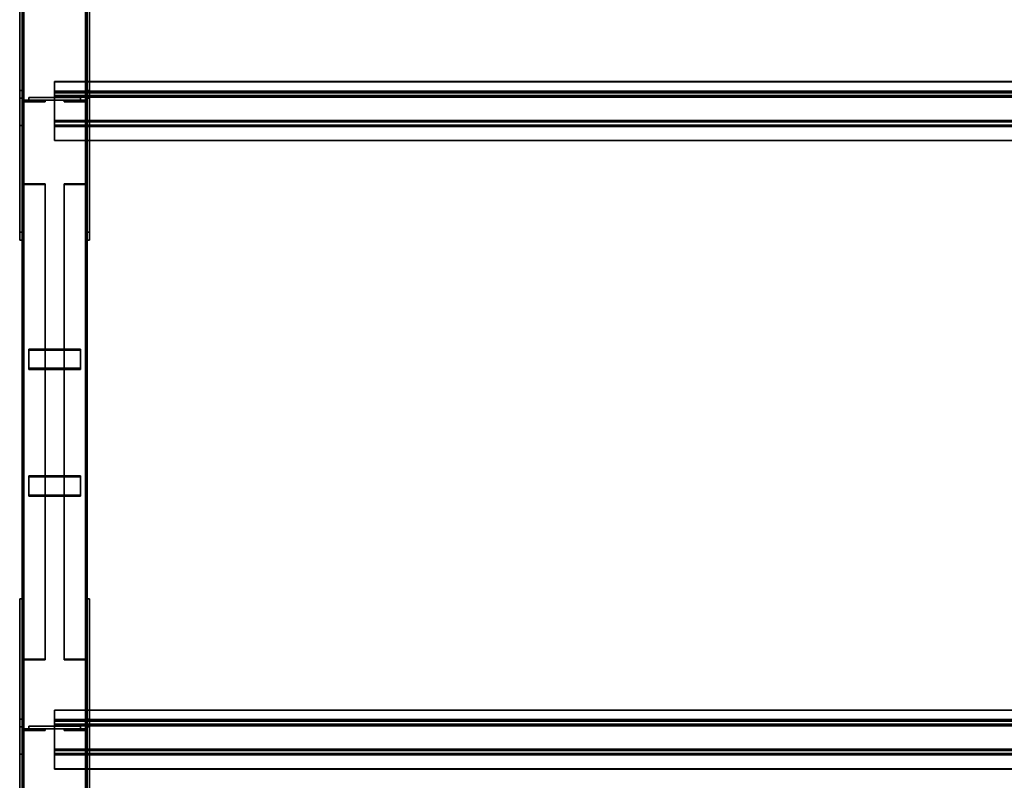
# Model space of a CAD drawing. Extents: x 13429 to 13460.1, y 572.8 to 605.1.
# Tile 52 of 256: x 13429 to 13430.9, y 587.5 to 589. Entities that reach past the tile are written whole.
import ezdxf

# ---------------------------------------------------------------- set-up
doc = ezdxf.new("R2010")
doc.units = 0
doc.header["$LTSCALE"] = 150
doc.header["$MEASUREMENT"] = 0
doc.layers.add('3DFACE_PLATE', color=7, linetype='CONTINUOUS')
doc.layers.add('3DFACE_SHAPE', color=7, linetype='CONTINUOUS')

msp = doc.modelspace()

# ---------------------------------------------------------------- linework, layer by layer
at = {"layer": '3DFACE_PLATE', "color": 6}
for points, invisible_edges in [([(13428.9983, 589.1065, 0.15), (13428.9983, 589.1065, 0), (13428.9983, 588.7565, 0.15)], 2), ([(13428.9983, 589.1065, 0), (13428.9983, 588.7565, 0), (13428.9983, 588.7565, 0.15)], 12), ([(13428.9983, 588.7565, 0.15), (13429.0033, 588.7565, 0.15), (13428.9983, 589.1065, 0.15)], 2), ([(13429.0033, 588.7565, 0.15), (13429.0033, 589.1065, 0.15), (13428.9983, 589.1065, 0.15)], 12), ([(13428.9983, 589.1065, 0), (13429.0033, 589.1065, 0), (13428.9983, 588.7565, 0)], 2), ([(13429.0033, 589.1065, 0), (13429.0033, 588.7565, 0), (13428.9983, 588.7565, 0)], 12), ([(13429.0033, 588.7565, 0.15), (13429.0033, 588.7565, 0), (13429.0033, 589.1065, 0.15)], 2), ([(13429.0033, 588.7565, 0), (13429.0033, 589.1065, 0), (13429.0033, 589.1065, 0.15)], 12), ([(13429.1283, 589.1065, 0.15), (13429.1283, 589.1065, 0), (13429.1283, 588.7565, 0.15)], 2), ([(13429.1283, 589.1065, 0), (13429.1283, 588.7565, 0), (13429.1283, 588.7565, 0.15)], 12), ([(13429.1283, 588.7565, 0.15), (13429.1333, 588.7565, 0.15), (13429.1283, 589.1065, 0.15)], 2), ([(13429.1333, 588.7565, 0.15), (13429.1333, 589.1065, 0.15), (13429.1283, 589.1065, 0.15)], 12), ([(13429.1283, 589.1065, 0), (13429.1333, 589.1065, 0), (13429.1283, 588.7565, 0)], 2), ([(13429.1333, 589.1065, 0), (13429.1333, 588.7565, 0), (13429.1283, 588.7565, 0)], 12), ([(13429.1333, 588.7565, 0.15), (13429.1333, 588.7565, 0), (13429.1333, 589.1065, 0.15)], 2), ([(13429.1333, 588.7565, 0), (13429.1333, 589.1065, 0), (13429.1333, 589.1065, 0.15)], 12), ([(13428.9983, 588.5509, 0.5244), (13428.9983, 588.8245, 0.4971), (13428.9983, 588.8096, 0.3478)], 12), ([(13428.9983, 588.8245, 0.4971), (13429.0033, 588.8245, 0.4971), (13428.9983, 588.8096, 0.3478)], 2), ([(13429.0033, 588.8245, 0.4971), (13429.0033, 588.8096, 0.3478), (13428.9983, 588.8096, 0.3478)], 12), ([(13428.9983, 588.5509, 0.5244), (13429.0033, 588.5509, 0.5244), (13428.9983, 588.8245, 0.4971)], 2), ([(13429.0033, 588.5509, 0.5244), (13429.0033, 588.8245, 0.4971), (13428.9983, 588.8245, 0.4971)], 12), ([(13429.0033, 588.8096, 0.3478), (13429.0033, 588.8245, 0.4971), (13429.0033, 588.5359, 0.3752)], 2), ([(13429.0033, 588.8245, 0.4971), (13429.0033, 588.5509, 0.5244), (13429.0033, 588.5359, 0.3752)], 12), ([(13429.1283, 588.5509, 0.5244), (13429.1283, 588.8245, 0.4971), (13429.1283, 588.8096, 0.3478)], 12), ([(13429.1283, 588.8245, 0.4971), (13429.1333, 588.8245, 0.4971), (13429.1283, 588.8096, 0.3478)], 2), ([(13429.1333, 588.8245, 0.4971), (13429.1333, 588.8096, 0.3478), (13429.1283, 588.8096, 0.3478)], 12), ([(13429.1283, 588.5509, 0.5244), (13429.1333, 588.5509, 0.5244), (13429.1283, 588.8245, 0.4971)], 2), ([(13429.1333, 588.5509, 0.5244), (13429.1333, 588.8245, 0.4971), (13429.1283, 588.8245, 0.4971)], 12), ([(13429.1333, 588.8096, 0.3478), (13429.1333, 588.8245, 0.4971), (13429.1333, 588.5359, 0.3752)], 2), ([(13429.1333, 588.8245, 0.4971), (13429.1333, 588.5509, 0.5244), (13429.1333, 588.5359, 0.3752)], 12), ([(13428.9983, 588.5359, 0.3752), (13428.9983, 588.5509, 0.5244), (13428.9983, 588.8096, 0.3478)], 2), ([(13428.9983, 588.8096, 0.3478), (13429.0033, 588.8096, 0.3478), (13428.9983, 588.5359, 0.3752)], 2), ([(13429.0033, 588.8096, 0.3478), (13429.0033, 588.5359, 0.3752), (13428.9983, 588.5359, 0.3752)], 12), ([(13429.1158, 588.8105, 0.3054), (13429.1158, 588.8105, 0.2654), (13429.0158, 588.8105, 0.3054)], 2), ([(13429.1158, 588.8105, 0.2654), (13429.0158, 588.8105, 0.2654), (13429.0158, 588.8105, 0.3054)], 12), ([(13429.0158, 588.8105, 0.3054), (13429.0158, 588.8055, 0.3054), (13429.1158, 588.8105, 0.3054)], 2), ([(13429.0158, 588.8055, 0.3054), (13429.1158, 588.8055, 0.3054), (13429.1158, 588.8105, 0.3054)], 12), ([(13429.0158, 588.8105, 0.2654), (13429.0158, 588.8055, 0.2654), (13429.0158, 588.8105, 0.3054)], 2), ([(13429.0158, 588.8055, 0.2654), (13429.0158, 588.8055, 0.3054), (13429.0158, 588.8105, 0.3054)], 12), ([(13429.1158, 588.8105, 0.2654), (13429.1158, 588.8055, 0.2654), (13429.0158, 588.8105, 0.2654)], 2), ([(13429.1158, 588.8055, 0.2654), (13429.0158, 588.8055, 0.2654), (13429.0158, 588.8105, 0.2654)], 12), ([(13429.1158, 588.8105, 0.2334), (13429.1158, 588.8105, 0.1934), (13429.0158, 588.8105, 0.2334)], 2), ([(13429.1158, 588.8105, 0.1934), (13429.0158, 588.8105, 0.1934), (13429.0158, 588.8105, 0.2334)], 12), ([(13429.0158, 588.8105, 0.2334), (13429.0158, 588.8055, 0.2334), (13429.1158, 588.8105, 0.2334)], 2), ([(13429.0158, 588.8055, 0.2334), (13429.1158, 588.8055, 0.2334), (13429.1158, 588.8105, 0.2334)], 12), ([(13429.0158, 588.8105, 0.1934), (13429.0158, 588.8055, 0.1934), (13429.0158, 588.8105, 0.2334)], 2), ([(13429.0158, 588.8055, 0.1934), (13429.0158, 588.8055, 0.2334), (13429.0158, 588.8105, 0.2334)], 12), ([(13429.1158, 588.8105, 0.1934), (13429.1158, 588.8055, 0.1934), (13429.0158, 588.8105, 0.1934)], 2), ([(13429.1158, 588.8055, 0.1934), (13429.0158, 588.8055, 0.1934), (13429.0158, 588.8105, 0.1934)], 12), ([(13429.0158, 588.8055, 0.3054), (13429.0158, 588.8055, 0.2654), (13429.1158, 588.8055, 0.3054)], 2), ([(13429.0158, 588.8055, 0.2654), (13429.1158, 588.8055, 0.2654), (13429.1158, 588.8055, 0.3054)], 12), ([(13429.0158, 588.8055, 0.2334), (13429.0158, 588.8055, 0.1934), (13429.1158, 588.8055, 0.2334)], 2), ([(13429.0158, 588.8055, 0.1934), (13429.1158, 588.8055, 0.1934), (13429.1158, 588.8055, 0.2334)], 12), ([(13429.1158, 588.8105, 0.3054), (13429.1158, 588.8055, 0.3054), (13429.1158, 588.8105, 0.2654)], 2), ([(13429.1158, 588.8055, 0.3054), (13429.1158, 588.8055, 0.2654), (13429.1158, 588.8105, 0.2654)], 12), ([(13429.1158, 588.8105, 0.2334), (13429.1158, 588.8055, 0.2334), (13429.1158, 588.8105, 0.1934)], 2), ([(13429.1158, 588.8055, 0.2334), (13429.1158, 588.8055, 0.1934), (13429.1158, 588.8105, 0.1934)], 12), ([(13429.1283, 588.5359, 0.3752), (13429.1283, 588.5509, 0.5244), (13429.1283, 588.8096, 0.3478)], 2), ([(13429.1283, 588.8096, 0.3478), (13429.1333, 588.8096, 0.3478), (13429.1283, 588.5359, 0.3752)], 2), ([(13429.1333, 588.8096, 0.3478), (13429.1333, 588.5359, 0.3752), (13429.1283, 588.5359, 0.3752)], 12), ([(13428.9983, 588.7565, 0), (13429.0033, 588.7565, 0), (13428.9983, 588.7565, 0.15)], 2), ([(13429.0033, 588.7565, 0), (13429.0033, 588.7565, 0.15), (13428.9983, 588.7565, 0.15)], 12), ([(13429.1283, 588.7565, 0), (13429.1333, 588.7565, 0), (13429.1283, 588.7565, 0.15)], 2), ([(13429.1333, 588.7565, 0), (13429.1333, 588.7565, 0.15), (13429.1283, 588.7565, 0.15)], 12), ([(13428.9983, 588.5359, 0.3752), (13429.0033, 588.5359, 0.3752), (13428.9983, 588.5509, 0.5244)], 2), ([(13429.0033, 588.5359, 0.3752), (13429.0033, 588.5509, 0.5244), (13428.9983, 588.5509, 0.5244)], 12), ([(13429.1283, 588.5359, 0.3752), (13429.1333, 588.5359, 0.3752), (13429.1283, 588.5509, 0.5244)], 2), ([(13429.1333, 588.5359, 0.3752), (13429.1333, 588.5509, 0.5244), (13429.1283, 588.5509, 0.5244)], 12), ([(13429.0158, 588.2884, 0.3223), (13429.0158, 588.3251, 0.3381), (13429.1158, 588.2884, 0.3223)], 2), ([(13429.0158, 588.3251, 0.3381), (13429.1158, 588.3251, 0.3381), (13429.1158, 588.2884, 0.3223)], 12), ([(13429.0158, 588.3232, 0.3427), (13429.0158, 588.3251, 0.3381), (13429.0158, 588.2864, 0.3269)], 2), ([(13429.0158, 588.3251, 0.3381), (13429.0158, 588.2884, 0.3223), (13429.0158, 588.2864, 0.3269)], 12), ([(13429.1158, 588.3232, 0.3427), (13429.1158, 588.3251, 0.3381), (13429.0158, 588.3232, 0.3427)], 2), ([(13429.1158, 588.3251, 0.3381), (13429.0158, 588.3251, 0.3381), (13429.0158, 588.3232, 0.3427)], 12), ([(13429.1158, 588.2884, 0.3223), (13429.1158, 588.3251, 0.3381), (13429.1158, 588.3232, 0.3427)], 12), ([(13429.1158, 588.2864, 0.3269), (13429.1158, 588.3232, 0.3427), (13429.0158, 588.2864, 0.3269)], 2), ([(13429.1158, 588.3232, 0.3427), (13429.0158, 588.3232, 0.3427), (13429.0158, 588.2864, 0.3269)], 12), ([(13429.1158, 588.2864, 0.3269), (13429.1158, 588.2884, 0.3223), (13429.1158, 588.3232, 0.3427)], 2), ([(13429.0158, 588.2864, 0.3269), (13429.0158, 588.2884, 0.3223), (13429.1158, 588.2864, 0.3269)], 2), ([(13429.0158, 588.2884, 0.3223), (13429.1158, 588.2884, 0.3223), (13429.1158, 588.2864, 0.3269)], 12), ([(13429.0158, 588.044, 0.2172), (13429.0158, 588.0808, 0.233), (13429.1158, 588.044, 0.2172)], 2), ([(13429.0158, 588.0808, 0.233), (13429.1158, 588.0808, 0.233), (13429.1158, 588.044, 0.2172)], 12), ([(13429.0158, 588.0788, 0.2376), (13429.0158, 588.0808, 0.233), (13429.0158, 588.042, 0.2218)], 2), ([(13429.0158, 588.0808, 0.233), (13429.0158, 588.044, 0.2172), (13429.0158, 588.042, 0.2218)], 12), ([(13429.1158, 588.0788, 0.2376), (13429.1158, 588.0808, 0.233), (13429.0158, 588.0788, 0.2376)], 2), ([(13429.1158, 588.0808, 0.233), (13429.0158, 588.0808, 0.233), (13429.0158, 588.0788, 0.2376)], 12), ([(13429.1158, 588.042, 0.2218), (13429.1158, 588.0788, 0.2376), (13429.0158, 588.042, 0.2218)], 2), ([(13429.1158, 588.0788, 0.2376), (13429.0158, 588.0788, 0.2376), (13429.0158, 588.042, 0.2218)], 12), ([(13429.1158, 588.044, 0.2172), (13429.1158, 588.0808, 0.233), (13429.1158, 588.0788, 0.2376)], 12), ([(13429.1158, 588.042, 0.2218), (13429.1158, 588.044, 0.2172), (13429.1158, 588.0788, 0.2376)], 2), ([(13429.0158, 588.042, 0.2218), (13429.0158, 588.044, 0.2172), (13429.1158, 588.042, 0.2218)], 2), ([(13429.0158, 588.044, 0.2172), (13429.1158, 588.044, 0.2172), (13429.1158, 588.042, 0.2218)], 12), ([(13428.9983, 587.844, 0.15), (13428.9983, 587.844, 0), (13428.9983, 587.544, 0.15)], 2), ([(13428.9983, 587.844, 0), (13428.9983, 587.544, 0), (13428.9983, 587.544, 0.15)], 12), ([(13428.9983, 587.544, 0.15), (13429.0033, 587.544, 0.15), (13428.9983, 587.844, 0.15)], 2), ([(13429.0033, 587.544, 0.15), (13429.0033, 587.844, 0.15), (13428.9983, 587.844, 0.15)], 12), ([(13428.9983, 587.844, 0), (13429.0033, 587.844, 0), (13428.9983, 587.544, 0)], 2), ([(13429.0033, 587.844, 0), (13429.0033, 587.544, 0), (13428.9983, 587.544, 0)], 12), ([(13428.9983, 587.844, 0.15), (13429.0033, 587.844, 0.15), (13428.9983, 587.844, 0)], 2), ([(13429.0033, 587.844, 0.15), (13429.0033, 587.844, 0), (13428.9983, 587.844, 0)], 12), ([(13429.0033, 587.544, 0.15), (13429.0033, 587.544, 0), (13429.0033, 587.844, 0.15)], 2), ([(13429.0033, 587.544, 0), (13429.0033, 587.844, 0), (13429.0033, 587.844, 0.15)], 12), ([(13429.1283, 587.844, 0.15), (13429.1283, 587.844, 0), (13429.1283, 587.544, 0.15)], 2), ([(13429.1283, 587.844, 0), (13429.1283, 587.544, 0), (13429.1283, 587.544, 0.15)], 12), ([(13429.1283, 587.544, 0.15), (13429.1333, 587.544, 0.15), (13429.1283, 587.844, 0.15)], 2), ([(13429.1333, 587.544, 0.15), (13429.1333, 587.844, 0.15), (13429.1283, 587.844, 0.15)], 12), ([(13429.1283, 587.844, 0), (13429.1333, 587.844, 0), (13429.1283, 587.544, 0)], 2), ([(13429.1333, 587.844, 0), (13429.1333, 587.544, 0), (13429.1283, 587.544, 0)], 12), ([(13429.1283, 587.844, 0.15), (13429.1333, 587.844, 0.15), (13429.1283, 587.844, 0)], 2), ([(13429.1333, 587.844, 0.15), (13429.1333, 587.844, 0), (13429.1283, 587.844, 0)], 12), ([(13429.1333, 587.544, 0.15), (13429.1333, 587.544, 0), (13429.1333, 587.844, 0.15)], 2), ([(13429.1333, 587.544, 0), (13429.1333, 587.844, 0), (13429.1333, 587.844, 0.15)], 12), ([(13428.9983, 587.3632, 0.6432), (13428.9983, 587.6119, 0.6183), (13428.9983, 587.597, 0.4691)], 12), ([(13428.9983, 587.6119, 0.6183), (13429.0033, 587.6119, 0.6183), (13428.9983, 587.597, 0.4691)], 2), ([(13429.0033, 587.6119, 0.6183), (13429.0033, 587.597, 0.4691), (13428.9983, 587.597, 0.4691)], 12), ([(13428.9983, 587.3632, 0.6432), (13429.0033, 587.3632, 0.6432), (13428.9983, 587.6119, 0.6183)], 2), ([(13429.0033, 587.3632, 0.6432), (13429.0033, 587.6119, 0.6183), (13428.9983, 587.6119, 0.6183)], 12), ([(13429.0033, 587.597, 0.4691), (13429.0033, 587.6119, 0.6183), (13429.0033, 587.3482, 0.4939)], 2), ([(13429.0033, 587.6119, 0.6183), (13429.0033, 587.3632, 0.6432), (13429.0033, 587.3482, 0.4939)], 12), ([(13429.1283, 587.3632, 0.6432), (13429.1283, 587.6119, 0.6183), (13429.1283, 587.597, 0.4691)], 12), ([(13429.1283, 587.6119, 0.6183), (13429.1333, 587.6119, 0.6183), (13429.1283, 587.597, 0.4691)], 2), ([(13429.1333, 587.6119, 0.6183), (13429.1333, 587.597, 0.4691), (13429.1283, 587.597, 0.4691)], 12), ([(13429.1283, 587.3632, 0.6432), (13429.1333, 587.3632, 0.6432), (13429.1283, 587.6119, 0.6183)], 2), ([(13429.1333, 587.3632, 0.6432), (13429.1333, 587.6119, 0.6183), (13429.1283, 587.6119, 0.6183)], 12), ([(13429.1333, 587.597, 0.4691), (13429.1333, 587.6119, 0.6183), (13429.1333, 587.3482, 0.4939)], 2), ([(13429.1333, 587.6119, 0.6183), (13429.1333, 587.3632, 0.6432), (13429.1333, 587.3482, 0.4939)], 12), ([(13428.9983, 587.3482, 0.4939), (13428.9983, 587.3632, 0.6432), (13428.9983, 587.597, 0.4691)], 2), ([(13428.9983, 587.597, 0.4691), (13429.0033, 587.597, 0.4691), (13428.9983, 587.3482, 0.4939)], 2), ([(13429.0033, 587.597, 0.4691), (13429.0033, 587.3482, 0.4939), (13428.9983, 587.3482, 0.4939)], 12), ([(13429.1158, 587.598, 0.3865), (13429.1158, 587.598, 0.3465), (13429.0158, 587.598, 0.3865)], 2), ([(13429.1158, 587.598, 0.3465), (13429.0158, 587.598, 0.3465), (13429.0158, 587.598, 0.3865)], 12), ([(13429.0158, 587.598, 0.3865), (13429.0158, 587.593, 0.3865), (13429.1158, 587.598, 0.3865)], 2), ([(13429.0158, 587.593, 0.3865), (13429.1158, 587.593, 0.3865), (13429.1158, 587.598, 0.3865)], 12), ([(13429.0158, 587.598, 0.3465), (13429.0158, 587.593, 0.3465), (13429.0158, 587.598, 0.3865)], 2), ([(13429.0158, 587.593, 0.3465), (13429.0158, 587.593, 0.3865), (13429.0158, 587.598, 0.3865)], 12), ([(13429.1158, 587.598, 0.3465), (13429.1158, 587.593, 0.3465), (13429.0158, 587.598, 0.3465)], 2), ([(13429.1158, 587.593, 0.3465), (13429.0158, 587.593, 0.3465), (13429.0158, 587.598, 0.3465)], 12), ([(13429.1158, 587.598, 0.2735), (13429.1158, 587.598, 0.2335), (13429.0158, 587.598, 0.2735)], 2), ([(13429.1158, 587.598, 0.2335), (13429.0158, 587.598, 0.2335), (13429.0158, 587.598, 0.2735)], 12), ([(13429.0158, 587.598, 0.2735), (13429.0158, 587.593, 0.2735), (13429.1158, 587.598, 0.2735)], 2), ([(13429.0158, 587.593, 0.2735), (13429.1158, 587.593, 0.2735), (13429.1158, 587.598, 0.2735)], 12), ([(13429.0158, 587.598, 0.2335), (13429.0158, 587.593, 0.2335), (13429.0158, 587.598, 0.2735)], 2), ([(13429.0158, 587.593, 0.2335), (13429.0158, 587.593, 0.2735), (13429.0158, 587.598, 0.2735)], 12), ([(13429.1158, 587.598, 0.2335), (13429.1158, 587.593, 0.2335), (13429.0158, 587.598, 0.2335)], 2), ([(13429.1158, 587.593, 0.2335), (13429.0158, 587.593, 0.2335), (13429.0158, 587.598, 0.2335)], 12), ([(13429.0158, 587.593, 0.3865), (13429.0158, 587.593, 0.3465), (13429.1158, 587.593, 0.3865)], 2), ([(13429.0158, 587.593, 0.3465), (13429.1158, 587.593, 0.3465), (13429.1158, 587.593, 0.3865)], 12), ([(13429.0158, 587.593, 0.2735), (13429.0158, 587.593, 0.2335), (13429.1158, 587.593, 0.2735)], 2), ([(13429.0158, 587.593, 0.2335), (13429.1158, 587.593, 0.2335), (13429.1158, 587.593, 0.2735)], 12), ([(13429.1158, 587.598, 0.3865), (13429.1158, 587.593, 0.3865), (13429.1158, 587.598, 0.3465)], 2), ([(13429.1158, 587.593, 0.3865), (13429.1158, 587.593, 0.3465), (13429.1158, 587.598, 0.3465)], 12), ([(13429.1158, 587.598, 0.2735), (13429.1158, 587.593, 0.2735), (13429.1158, 587.598, 0.2335)], 2), ([(13429.1158, 587.593, 0.2735), (13429.1158, 587.593, 0.2335), (13429.1158, 587.598, 0.2335)], 12), ([(13429.1283, 587.3482, 0.4939), (13429.1283, 587.3632, 0.6432), (13429.1283, 587.597, 0.4691)], 2), ([(13429.1283, 587.597, 0.4691), (13429.1333, 587.597, 0.4691), (13429.1283, 587.3482, 0.4939)], 2), ([(13429.1333, 587.597, 0.4691), (13429.1333, 587.3482, 0.4939), (13429.1283, 587.3482, 0.4939)], 12), ([(13428.9983, 587.544, 0), (13429.0033, 587.544, 0), (13428.9983, 587.544, 0.15)], 2), ([(13429.0033, 587.544, 0), (13429.0033, 587.544, 0.15), (13428.9983, 587.544, 0.15)], 12), ([(13429.1283, 587.544, 0), (13429.1333, 587.544, 0), (13429.1283, 587.544, 0.15)], 2), ([(13429.1333, 587.544, 0), (13429.1333, 587.544, 0.15), (13429.1283, 587.544, 0.15)], 12)]:
    msp.add_3dface(points, dxfattribs=dict(at, invisible_edges=invisible_edges))
at = {"layer": '3DFACE_SHAPE', "color": 13}
for points, invisible_edges in [([(13429.0033, 585.151, 0.8845), (13429.0033, 589.997, 0.3999), (13429.0033, 585.146, 0.8348)], 2), ([(13429.0033, 589.997, 0.3999), (13429.0033, 589.992, 0.3501), (13429.0033, 585.146, 0.8348)], 12), ([(13429.1283, 585.151, 0.8845), (13429.1283, 589.997, 0.3999), (13429.0033, 585.151, 0.8845)], 2), ([(13429.1283, 589.997, 0.3999), (13429.0033, 589.997, 0.3999), (13429.0033, 585.151, 0.8845)], 12), ([(13429.0064, 585.1507, 0.8815), (13429.0064, 589.9967, 0.3969), (13429.1253, 585.1507, 0.8815)], 2), ([(13429.0064, 589.9967, 0.3969), (13429.1253, 589.9967, 0.3969), (13429.1253, 585.1507, 0.8815)], 12), ([(13429.0064, 589.992, 0.3501), (13429.0064, 589.9967, 0.3969), (13429.0064, 585.1507, 0.8815)], 12), ([(13429.1253, 585.1507, 0.8815), (13429.1253, 589.9967, 0.3969), (13429.1253, 585.146, 0.8348)], 2), ([(13429.1253, 589.9967, 0.3969), (13429.1253, 589.992, 0.3501), (13429.1253, 585.146, 0.8348)], 12), ([(13429.1283, 589.992, 0.3501), (13429.1283, 589.997, 0.3999), (13429.1283, 585.151, 0.8845)], 12), ([(13429.0033, 585.146, 0.03), (13429.0033, 589.996, 0.03), (13429.0033, 585.146, -0.02)], 2), ([(13429.0033, 589.996, 0.03), (13429.0033, 589.996, -0.02), (13429.0033, 585.146, -0.02)], 12), ([(13429.0064, 585.146, 0.03), (13429.0064, 589.996, 0.03), (13429.0033, 585.146, 0.03)], 2), ([(13429.0064, 589.996, 0.03), (13429.0033, 589.996, 0.03), (13429.0033, 585.146, 0.03)], 12), ([(13429.0033, 585.146, -0.02), (13429.0033, 589.996, -0.02), (13429.1283, 585.146, -0.02)], 2), ([(13429.0033, 589.996, -0.02), (13429.1283, 589.996, -0.02), (13429.1283, 585.146, -0.02)], 12), ([(13429.0033, 585.146, 0.8348), (13429.0033, 589.992, 0.3501), (13429.0064, 585.146, 0.8348)], 2), ([(13429.0033, 589.992, 0.3501), (13429.0064, 589.992, 0.3501), (13429.0064, 585.146, 0.8348)], 12), ([(13429.0064, 585.146, -0.017), (13429.0064, 589.996, -0.017), (13429.0064, 585.146, 0.03)], 2), ([(13429.0064, 589.996, -0.017), (13429.0064, 589.996, 0.03), (13429.0064, 585.146, 0.03)], 12), ([(13429.1253, 585.146, -0.017), (13429.1253, 589.996, -0.017), (13429.0064, 585.146, -0.017)], 2), ([(13429.1253, 589.996, -0.017), (13429.0064, 589.996, -0.017), (13429.0064, 585.146, -0.017)], 12), ([(13429.0064, 585.146, 0.8348), (13429.0064, 589.992, 0.3501), (13429.0064, 585.1507, 0.8815)], 2), ([(13429.1253, 585.146, 0.03), (13429.1253, 589.996, 0.03), (13429.1253, 585.146, -0.017)], 2), ([(13429.1253, 589.996, 0.03), (13429.1253, 589.996, -0.017), (13429.1253, 585.146, -0.017)], 12), ([(13429.1283, 585.146, 0.03), (13429.1283, 589.996, 0.03), (13429.1253, 585.146, 0.03)], 2), ([(13429.1283, 589.996, 0.03), (13429.1253, 589.996, 0.03), (13429.1253, 585.146, 0.03)], 12), ([(13429.1253, 585.146, 0.8348), (13429.1253, 589.992, 0.3501), (13429.1283, 585.146, 0.8348)], 2), ([(13429.1253, 589.992, 0.3501), (13429.1283, 589.992, 0.3501), (13429.1283, 585.146, 0.8348)], 12), ([(13429.1283, 585.146, -0.02), (13429.1283, 589.996, -0.02), (13429.1283, 585.146, 0.03)], 2), ([(13429.1283, 589.996, -0.02), (13429.1283, 589.996, 0.03), (13429.1283, 585.146, 0.03)], 12), ([(13429.1283, 585.146, 0.8348), (13429.1283, 589.992, 0.3501), (13429.1283, 585.151, 0.8845)], 2), ([(13429.0658, 588.8147, 0.5111), (13429.0658, 588.8415, 0.5085), (13429.0658, 588.8113, 0.5084)], 14), ([(13429.0658, 588.8415, 0.5085), (13429.0658, 588.8412, 0.5054), (13429.0658, 588.8113, 0.5084)], 12), ([(13429.0658, 588.8147, 0.5111), (13434.2033, 588.8147, 0.5111), (13429.0658, 588.8415, 0.5085)], 2), ([(13434.2033, 588.8147, 0.5111), (13434.2033, 588.8415, 0.5085), (13429.0658, 588.8415, 0.5085)], 12), ([(13429.0658, 588.8415, 0.5085), (13434.2033, 588.8415, 0.5085), (13429.0658, 588.8412, 0.5054)], 2), ([(13434.2033, 588.8415, 0.5085), (13434.2033, 588.8412, 0.5054), (13429.0658, 588.8412, 0.5054)], 12), ([(13429.0658, 588.8412, 0.5054), (13434.2033, 588.8412, 0.5054), (13429.0658, 588.8113, 0.5084)], 2), ([(13434.2033, 588.8412, 0.5054), (13434.2033, 588.8113, 0.5084), (13429.0658, 588.8113, 0.5084)], 12), ([(13429.0658, 588.8233, 0.5977), (13429.0658, 588.8147, 0.5111), (13429.0658, 588.82, 0.5949)], 14), ([(13429.0658, 588.82, 0.5949), (13429.0658, 588.7663, 0.6003), (13429.0658, 588.8233, 0.5977)], 14), ([(13429.0658, 588.8233, 0.5977), (13429.0658, 588.7663, 0.6003), (13429.0658, 588.7636, 0.6036)], 3), ([(13429.0658, 588.8233, 0.5977), (13434.2033, 588.8233, 0.5977), (13429.0658, 588.8147, 0.5111)], 2), ([(13434.2033, 588.8233, 0.5977), (13434.2033, 588.8147, 0.5111), (13429.0658, 588.8147, 0.5111)], 12), ([(13429.0658, 588.7636, 0.6036), (13434.2033, 588.7636, 0.6036), (13429.0658, 588.8233, 0.5977)], 2), ([(13434.2033, 588.7636, 0.6036), (13434.2033, 588.8233, 0.5977), (13429.0658, 588.8233, 0.5977)], 12), ([(13429.0658, 588.8147, 0.5111), (13429.0658, 588.8113, 0.5084), (13429.0658, 588.82, 0.5949)], 13), ([(13429.0658, 588.82, 0.5949), (13434.2033, 588.82, 0.5949), (13429.0658, 588.7663, 0.6003)], 2), ([(13434.2033, 588.82, 0.5949), (13434.2033, 588.7663, 0.6003), (13429.0658, 588.7663, 0.6003)], 12), ([(13429.0658, 588.8113, 0.5084), (13434.2033, 588.8113, 0.5084), (13429.0658, 588.82, 0.5949)], 2), ([(13434.2033, 588.8113, 0.5084), (13434.2033, 588.82, 0.5949), (13429.0658, 588.82, 0.5949)], 12), ([(13429.0473, 588.8055, 0.0414), (13429.0065, 588.8023, 0.0414), (13429.0033, 588.8055, 0.0414)], 3), ([(13429.0065, 588.8023, 0.0414), (13429.0033, 588.7615, 0.0414), (13429.0033, 588.8055, 0.0414)], 13), ([(13429.0033, 588.7615, 0.4574), (13429.0065, 588.8023, 0.4574), (13429.0033, 588.8055, 0.4574)], 3), ([(13429.0065, 588.8023, 0.4574), (13429.0473, 588.8055, 0.4574), (13429.0033, 588.8055, 0.4574)], 13), ([(13429.0033, 588.7615, 0.0414), (13429.0033, 588.7615, 0.4574), (13429.0033, 588.8055, 0.0414)], 2), ([(13429.0033, 588.7615, 0.4574), (13429.0033, 588.8055, 0.4574), (13429.0033, 588.8055, 0.0414)], 12), ([(13429.0033, 588.8055, 0.0414), (13429.0033, 588.8055, 0.4574), (13429.0473, 588.8055, 0.0414)], 2), ([(13429.0033, 588.8055, 0.4574), (13429.0473, 588.8055, 0.4574), (13429.0473, 588.8055, 0.0414)], 12), ([(13429.0065, 588.8023, 0.0414), (13429.0065, 588.7615, 0.0414), (13429.0033, 588.7615, 0.0414)], 12), ([(13429.0065, 588.7615, 0.4574), (13429.0065, 588.8023, 0.4574), (13429.0033, 588.7615, 0.4574)], 2), ([(13429.0473, 588.8023, 0.0414), (13429.0065, 588.8023, 0.0414), (13429.0473, 588.8055, 0.0414)], 2), ([(13429.0065, 588.8023, 0.4574), (13429.0473, 588.8023, 0.4574), (13429.0473, 588.8055, 0.4574)], 12), ([(13429.0065, 588.8023, 0.0414), (13429.0065, 588.8023, 0.4574), (13429.0065, 588.7615, 0.0414)], 2), ([(13429.0065, 588.8023, 0.4574), (13429.0065, 588.7615, 0.4574), (13429.0065, 588.7615, 0.0414)], 12), ([(13429.0473, 588.8023, 0.0414), (13429.0473, 588.8023, 0.4574), (13429.0065, 588.8023, 0.0414)], 2), ([(13429.0473, 588.8023, 0.4574), (13429.0065, 588.8023, 0.4574), (13429.0065, 588.8023, 0.0414)], 12), ([(13429.0473, 588.8055, 0.0414), (13429.0473, 588.8055, 0.4574), (13429.0473, 588.8023, 0.0414)], 2), ([(13429.0473, 588.8055, 0.4574), (13429.0473, 588.8023, 0.4574), (13429.0473, 588.8023, 0.0414)], 12), ([(13429.0843, 588.8023, 0.4574), (13429.1251, 588.8023, 0.4574), (13429.0843, 588.8055, 0.4574)], 2), ([(13429.0843, 588.8055, 0.4574), (13429.1251, 588.8023, 0.4574), (13429.1283, 588.8055, 0.4574)], 3), ([(13429.1251, 588.8023, 0.0414), (13429.0843, 588.8055, 0.0414), (13429.1283, 588.8055, 0.0414)], 13), ([(13429.1251, 588.8023, 0.0414), (13429.0843, 588.8023, 0.0414), (13429.0843, 588.8055, 0.0414)], 12), ([(13429.0843, 588.8055, 0.4574), (13429.0843, 588.8055, 0.0414), (13429.0843, 588.8023, 0.4574)], 2), ([(13429.0843, 588.8055, 0.0414), (13429.0843, 588.8023, 0.0414), (13429.0843, 588.8023, 0.4574)], 12), ([(13429.1283, 588.8055, 0.4574), (13429.1283, 588.8055, 0.0414), (13429.0843, 588.8055, 0.4574)], 2), ([(13429.1283, 588.8055, 0.0414), (13429.0843, 588.8055, 0.0414), (13429.0843, 588.8055, 0.4574)], 12), ([(13429.0843, 588.8023, 0.4574), (13429.0843, 588.8023, 0.0414), (13429.1251, 588.8023, 0.4574)], 2), ([(13429.0843, 588.8023, 0.0414), (13429.1251, 588.8023, 0.0414), (13429.1251, 588.8023, 0.4574)], 12), ([(13429.1251, 588.8023, 0.4574), (13429.1283, 588.7615, 0.4574), (13429.1283, 588.8055, 0.4574)], 13), ([(13429.1283, 588.7615, 0.0414), (13429.1251, 588.8023, 0.0414), (13429.1283, 588.8055, 0.0414)], 3), ([(13429.1251, 588.8023, 0.4574), (13429.1251, 588.7615, 0.4574), (13429.1283, 588.7615, 0.4574)], 12), ([(13429.1251, 588.7615, 0.0414), (13429.1251, 588.8023, 0.0414), (13429.1283, 588.7615, 0.0414)], 2), ([(13429.1251, 588.8023, 0.4574), (13429.1251, 588.8023, 0.0414), (13429.1251, 588.7615, 0.4574)], 2), ([(13429.1251, 588.8023, 0.0414), (13429.1251, 588.7615, 0.0414), (13429.1251, 588.7615, 0.4574)], 12), ([(13429.1283, 588.7615, 0.4574), (13429.1283, 588.7615, 0.0414), (13429.1283, 588.8055, 0.4574)], 2), ([(13429.1283, 588.7615, 0.0414), (13429.1283, 588.8055, 0.0414), (13429.1283, 588.8055, 0.4574)], 12), ([(13429.0065, 588.7615, 0.0414), (13429.0065, 588.7615, 0.4574), (13429.0033, 588.7615, 0.0414)], 2), ([(13429.0065, 588.7615, 0.4574), (13429.0033, 588.7615, 0.4574), (13429.0033, 588.7615, 0.0414)], 12), ([(13429.0658, 588.755, 0.5171), (13429.0658, 588.7663, 0.6003), (13429.0658, 588.7577, 0.5138)], 13), ([(13429.0658, 588.7663, 0.6003), (13429.0658, 588.755, 0.5171), (13429.0658, 588.7636, 0.6036)], 13), ([(13429.0658, 588.7663, 0.6003), (13434.2033, 588.7663, 0.6003), (13429.0658, 588.7577, 0.5138)], 2), ([(13434.2033, 588.7663, 0.6003), (13434.2033, 588.7577, 0.5138), (13429.0658, 588.7577, 0.5138)], 12), ([(13429.0658, 588.755, 0.5171), (13434.2033, 588.755, 0.5171), (13429.0658, 588.7636, 0.6036)], 2), ([(13434.2033, 588.755, 0.5171), (13434.2033, 588.7636, 0.6036), (13429.0658, 588.7636, 0.6036)], 12), ([(13429.1251, 588.7615, 0.4574), (13429.1251, 588.7615, 0.0414), (13429.1283, 588.7615, 0.4574)], 2), ([(13429.1251, 588.7615, 0.0414), (13429.1283, 588.7615, 0.0414), (13429.1283, 588.7615, 0.4574)], 12), ([(13429.0658, 588.7278, 0.5168), (13429.0658, 588.755, 0.5171), (13429.0658, 588.7577, 0.5138)], 3), ([(13429.0658, 588.7577, 0.5138), (13434.2033, 588.7577, 0.5138), (13429.0658, 588.7278, 0.5168)], 2), ([(13434.2033, 588.7577, 0.5138), (13434.2033, 588.7278, 0.5168), (13429.0658, 588.7278, 0.5168)], 12), ([(13429.0658, 588.7281, 0.5198), (13429.0658, 588.755, 0.5171), (13429.0658, 588.7278, 0.5168)], 2), ([(13429.0658, 588.7281, 0.5198), (13434.2033, 588.7281, 0.5198), (13429.0658, 588.755, 0.5171)], 2), ([(13434.2033, 588.7281, 0.5198), (13434.2033, 588.755, 0.5171), (13429.0658, 588.755, 0.5171)], 12), ([(13429.0658, 588.7278, 0.5168), (13434.2033, 588.7278, 0.5168), (13429.0658, 588.7281, 0.5198)], 2), ([(13434.2033, 588.7278, 0.5168), (13434.2033, 588.7281, 0.5198), (13429.0658, 588.7281, 0.5198)], 12), ([(13429.0065, 588.6443, 0.4718), (13429.0033, 588.6604, 0.4343), (13429.0033, 588.643, 0.4747)], 13), ([(13429.0065, 588.6443, 0.4718), (13429.0065, 588.6604, 0.4343), (13429.0033, 588.6604, 0.4343)], 12), ([(13429.0033, 588.6604, 0.4343), (13429.0033, 587.7435, 0.0402), (13429.0033, 588.643, 0.4747)], 2), ([(13429.0065, 588.6604, 0.4343), (13429.0065, 587.7435, 0.0402), (13429.0033, 588.6604, 0.4343)], 2), ([(13429.0065, 587.7435, 0.0402), (13429.0033, 587.7435, 0.0402), (13429.0033, 588.6604, 0.4343)], 12), ([(13429.0065, 588.6443, 0.4718), (13429.0065, 587.7274, 0.0776), (13429.0065, 588.6604, 0.4343)], 2), ([(13429.0065, 587.7274, 0.0776), (13429.0065, 587.7435, 0.0402), (13429.0065, 588.6604, 0.4343)], 12), ([(13429.1251, 588.6604, 0.4343), (13429.1251, 588.6443, 0.4718), (13429.1283, 588.6604, 0.4343)], 2), ([(13429.1283, 588.6604, 0.4343), (13429.1251, 588.6443, 0.4718), (13429.1283, 588.643, 0.4747)], 3), ([(13429.1251, 587.7435, 0.0402), (13429.1251, 588.6604, 0.4343), (13429.1283, 587.7435, 0.0402)], 2), ([(13429.1251, 588.6604, 0.4343), (13429.1283, 588.6604, 0.4343), (13429.1283, 587.7435, 0.0402)], 12), ([(13429.1251, 588.6443, 0.4718), (13429.1251, 588.6604, 0.4343), (13429.1251, 587.7435, 0.0402)], 12), ([(13429.1283, 587.7435, 0.0402), (13429.1283, 588.6604, 0.4343), (13429.1283, 587.7261, 0.0806)], 2), ([(13429.1283, 588.6604, 0.4343), (13429.1283, 588.643, 0.4747), (13429.1283, 587.7261, 0.0806)], 12), ([(13429.0473, 588.643, 0.4747), (13429.0065, 588.6443, 0.4718), (13429.0033, 588.643, 0.4747)], 3), ([(13429.0033, 587.7435, 0.0402), (13429.0033, 587.7261, 0.0806), (13429.0033, 588.643, 0.4747)], 12), ([(13429.0033, 588.643, 0.4747), (13429.0033, 587.7261, 0.0806), (13429.0473, 588.643, 0.4747)], 2), ([(13429.0033, 587.7261, 0.0806), (13429.0473, 587.7261, 0.0806), (13429.0473, 588.643, 0.4747)], 12), ([(13429.0473, 588.6443, 0.4718), (13429.0065, 588.6443, 0.4718), (13429.0473, 588.643, 0.4747)], 2), ([(13429.0473, 588.6443, 0.4718), (13429.0473, 587.7274, 0.0776), (13429.0065, 588.6443, 0.4718)], 2), ([(13429.0473, 587.7274, 0.0776), (13429.0065, 587.7274, 0.0776), (13429.0065, 588.6443, 0.4718)], 12), ([(13429.0473, 588.643, 0.4747), (13429.0473, 587.7261, 0.0806), (13429.0473, 588.6443, 0.4718)], 2), ([(13429.0473, 587.7261, 0.0806), (13429.0473, 587.7274, 0.0776), (13429.0473, 588.6443, 0.4718)], 12), ([(13429.1251, 588.6443, 0.4718), (13429.0843, 588.643, 0.4747), (13429.1283, 588.643, 0.4747)], 13), ([(13429.1251, 588.6443, 0.4718), (13429.0843, 588.6443, 0.4718), (13429.0843, 588.643, 0.4747)], 12), ([(13429.0843, 587.7274, 0.0776), (13429.0843, 588.6443, 0.4718), (13429.1251, 587.7274, 0.0776)], 2), ([(13429.0843, 588.6443, 0.4718), (13429.1251, 588.6443, 0.4718), (13429.1251, 587.7274, 0.0776)], 12), ([(13429.0843, 588.643, 0.4747), (13429.0843, 588.6443, 0.4718), (13429.0843, 587.7274, 0.0776)], 12), ([(13429.0843, 587.7261, 0.0806), (13429.0843, 588.643, 0.4747), (13429.0843, 587.7274, 0.0776)], 2), ([(13429.1283, 587.7261, 0.0806), (13429.1283, 588.643, 0.4747), (13429.0843, 587.7261, 0.0806)], 2), ([(13429.1283, 588.643, 0.4747), (13429.0843, 588.643, 0.4747), (13429.0843, 587.7261, 0.0806)], 12), ([(13429.1251, 587.7274, 0.0776), (13429.1251, 588.6443, 0.4718), (13429.1251, 587.7435, 0.0402)], 2), ([(13429.0065, 587.7435, 0.0402), (13429.0065, 587.7274, 0.0776), (13429.0033, 587.7435, 0.0402)], 2), ([(13429.0033, 587.7435, 0.0402), (13429.0065, 587.7274, 0.0776), (13429.0033, 587.7261, 0.0806)], 3), ([(13429.1251, 587.7274, 0.0776), (13429.1283, 587.7435, 0.0402), (13429.1283, 587.7261, 0.0806)], 13), ([(13429.1251, 587.7274, 0.0776), (13429.1251, 587.7435, 0.0402), (13429.1283, 587.7435, 0.0402)], 12), ([(13429.0065, 587.7274, 0.0776), (13429.0473, 587.7261, 0.0806), (13429.0033, 587.7261, 0.0806)], 13), ([(13429.0065, 587.7274, 0.0776), (13429.0473, 587.7274, 0.0776), (13429.0473, 587.7261, 0.0806)], 12), ([(13429.0843, 587.7274, 0.0776), (13429.1251, 587.7274, 0.0776), (13429.0843, 587.7261, 0.0806)], 2), ([(13429.0843, 587.7261, 0.0806), (13429.1251, 587.7274, 0.0776), (13429.1283, 587.7261, 0.0806)], 3), ([(13429.0658, 587.6022, 0.6324), (13429.0658, 587.629, 0.6297), (13429.0658, 587.5988, 0.6297)], 14), ([(13429.0658, 587.629, 0.6297), (13429.0658, 587.6287, 0.6267), (13429.0658, 587.5988, 0.6297)], 12), ([(13429.0658, 587.6022, 0.6324), (13434.2033, 587.6022, 0.6324), (13429.0658, 587.629, 0.6297)], 2), ([(13434.2033, 587.6022, 0.6324), (13434.2033, 587.629, 0.6297), (13429.0658, 587.629, 0.6297)], 12), ([(13429.0658, 587.629, 0.6297), (13434.2033, 587.629, 0.6297), (13429.0658, 587.6287, 0.6267)], 2), ([(13434.2033, 587.629, 0.6297), (13434.2033, 587.6287, 0.6267), (13429.0658, 587.6287, 0.6267)], 12), ([(13429.0658, 587.6287, 0.6267), (13434.2033, 587.6287, 0.6267), (13429.0658, 587.5988, 0.6297)], 2), ([(13434.2033, 587.6287, 0.6267), (13434.2033, 587.5988, 0.6297), (13429.0658, 587.5988, 0.6297)], 12), ([(13429.0658, 587.6108, 0.7189), (13429.0658, 587.6022, 0.6324), (13429.0658, 587.6075, 0.7162)], 14), ([(13429.0658, 587.6075, 0.7162), (13429.0658, 587.5538, 0.7216), (13429.0658, 587.6108, 0.7189)], 14), ([(13429.0658, 587.6108, 0.7189), (13429.0658, 587.5538, 0.7216), (13429.0658, 587.5511, 0.7249)], 3), ([(13429.0658, 587.6108, 0.7189), (13434.2033, 587.6108, 0.7189), (13429.0658, 587.6022, 0.6324)], 2), ([(13434.2033, 587.6108, 0.7189), (13434.2033, 587.6022, 0.6324), (13429.0658, 587.6022, 0.6324)], 12), ([(13429.0658, 587.5511, 0.7249), (13434.2033, 587.5511, 0.7249), (13429.0658, 587.6108, 0.7189)], 2), ([(13434.2033, 587.5511, 0.7249), (13434.2033, 587.6108, 0.7189), (13429.0658, 587.6108, 0.7189)], 12), ([(13429.0658, 587.6022, 0.6324), (13429.0658, 587.5988, 0.6297), (13429.0658, 587.6075, 0.7162)], 13), ([(13429.0658, 587.6075, 0.7162), (13434.2033, 587.6075, 0.7162), (13429.0658, 587.5538, 0.7216)], 2), ([(13434.2033, 587.6075, 0.7162), (13434.2033, 587.5538, 0.7216), (13429.0658, 587.5538, 0.7216)], 12), ([(13429.0658, 587.5988, 0.6297), (13434.2033, 587.5988, 0.6297), (13429.0658, 587.6075, 0.7162)], 2), ([(13434.2033, 587.5988, 0.6297), (13434.2033, 587.6075, 0.7162), (13429.0658, 587.6075, 0.7162)], 12), ([(13429.0473, 587.593, 0.0405), (13429.0065, 587.5898, 0.0405), (13429.0033, 587.593, 0.0405)], 3), ([(13429.0065, 587.5898, 0.0405), (13429.0033, 587.549, 0.0405), (13429.0033, 587.593, 0.0405)], 13), ([(13429.0033, 587.549, 0.5795), (13429.0065, 587.5898, 0.5795), (13429.0033, 587.593, 0.5795)], 3), ([(13429.0065, 587.5898, 0.5795), (13429.0473, 587.593, 0.5795), (13429.0033, 587.593, 0.5795)], 13), ([(13429.0033, 587.549, 0.0405), (13429.0033, 587.549, 0.5795), (13429.0033, 587.593, 0.0405)], 2), ([(13429.0033, 587.549, 0.5795), (13429.0033, 587.593, 0.5795), (13429.0033, 587.593, 0.0405)], 12), ([(13429.0033, 587.593, 0.0405), (13429.0033, 587.593, 0.5795), (13429.0473, 587.593, 0.0405)], 2), ([(13429.0033, 587.593, 0.5795), (13429.0473, 587.593, 0.5795), (13429.0473, 587.593, 0.0405)], 12), ([(13429.0065, 587.5898, 0.0405), (13429.0065, 587.549, 0.0405), (13429.0033, 587.549, 0.0405)], 12), ([(13429.0065, 587.549, 0.5795), (13429.0065, 587.5898, 0.5795), (13429.0033, 587.549, 0.5795)], 2), ([(13429.0473, 587.5898, 0.0405), (13429.0065, 587.5898, 0.0405), (13429.0473, 587.593, 0.0405)], 2), ([(13429.0065, 587.5898, 0.5795), (13429.0473, 587.5898, 0.5795), (13429.0473, 587.593, 0.5795)], 12), ([(13429.0065, 587.5898, 0.0405), (13429.0065, 587.5898, 0.5795), (13429.0065, 587.549, 0.0405)], 2), ([(13429.0065, 587.5898, 0.5795), (13429.0065, 587.549, 0.5795), (13429.0065, 587.549, 0.0405)], 12), ([(13429.0473, 587.5898, 0.0405), (13429.0473, 587.5898, 0.5795), (13429.0065, 587.5898, 0.0405)], 2), ([(13429.0473, 587.5898, 0.5795), (13429.0065, 587.5898, 0.5795), (13429.0065, 587.5898, 0.0405)], 12), ([(13429.0473, 587.593, 0.0405), (13429.0473, 587.593, 0.5795), (13429.0473, 587.5898, 0.0405)], 2), ([(13429.0473, 587.593, 0.5795), (13429.0473, 587.5898, 0.5795), (13429.0473, 587.5898, 0.0405)], 12), ([(13429.0843, 587.5898, 0.5795), (13429.1251, 587.5898, 0.5795), (13429.0843, 587.593, 0.5795)], 2), ([(13429.0843, 587.593, 0.5795), (13429.1251, 587.5898, 0.5795), (13429.1283, 587.593, 0.5795)], 3), ([(13429.1251, 587.5898, 0.0405), (13429.0843, 587.593, 0.0405), (13429.1283, 587.593, 0.0405)], 13), ([(13429.1251, 587.5898, 0.0405), (13429.0843, 587.5898, 0.0405), (13429.0843, 587.593, 0.0405)], 12), ([(13429.0843, 587.593, 0.5795), (13429.0843, 587.593, 0.0405), (13429.0843, 587.5898, 0.5795)], 2), ([(13429.0843, 587.593, 0.0405), (13429.0843, 587.5898, 0.0405), (13429.0843, 587.5898, 0.5795)], 12), ([(13429.1283, 587.593, 0.5795), (13429.1283, 587.593, 0.0405), (13429.0843, 587.593, 0.5795)], 2), ([(13429.1283, 587.593, 0.0405), (13429.0843, 587.593, 0.0405), (13429.0843, 587.593, 0.5795)], 12), ([(13429.0843, 587.5898, 0.5795), (13429.0843, 587.5898, 0.0405), (13429.1251, 587.5898, 0.5795)], 2), ([(13429.0843, 587.5898, 0.0405), (13429.1251, 587.5898, 0.0405), (13429.1251, 587.5898, 0.5795)], 12), ([(13429.1251, 587.5898, 0.5795), (13429.1283, 587.549, 0.5795), (13429.1283, 587.593, 0.5795)], 13), ([(13429.1283, 587.549, 0.0405), (13429.1251, 587.5898, 0.0405), (13429.1283, 587.593, 0.0405)], 3), ([(13429.1251, 587.5898, 0.5795), (13429.1251, 587.549, 0.5795), (13429.1283, 587.549, 0.5795)], 12), ([(13429.1251, 587.549, 0.0405), (13429.1251, 587.5898, 0.0405), (13429.1283, 587.549, 0.0405)], 2), ([(13429.1251, 587.5898, 0.5795), (13429.1251, 587.5898, 0.0405), (13429.1251, 587.549, 0.5795)], 2), ([(13429.1251, 587.5898, 0.0405), (13429.1251, 587.549, 0.0405), (13429.1251, 587.549, 0.5795)], 12), ([(13429.1283, 587.549, 0.5795), (13429.1283, 587.549, 0.0405), (13429.1283, 587.593, 0.5795)], 2), ([(13429.1283, 587.549, 0.0405), (13429.1283, 587.593, 0.0405), (13429.1283, 587.593, 0.5795)], 12), ([(13429.0065, 587.549, 0.0405), (13429.0065, 587.549, 0.5795), (13429.0033, 587.549, 0.0405)], 2), ([(13429.0065, 587.549, 0.5795), (13429.0033, 587.549, 0.5795), (13429.0033, 587.549, 0.0405)], 12), ([(13429.0658, 587.5425, 0.6384), (13429.0658, 587.5538, 0.7216), (13429.0658, 587.5452, 0.635)], 13), ([(13429.0658, 587.5538, 0.7216), (13429.0658, 587.5425, 0.6384), (13429.0658, 587.5511, 0.7249)], 13), ([(13429.0658, 587.5538, 0.7216), (13434.2033, 587.5538, 0.7216), (13429.0658, 587.5452, 0.635)], 2), ([(13434.2033, 587.5538, 0.7216), (13434.2033, 587.5452, 0.635), (13429.0658, 587.5452, 0.635)], 12), ([(13429.0658, 587.5425, 0.6384), (13434.2033, 587.5425, 0.6384), (13429.0658, 587.5511, 0.7249)], 2), ([(13434.2033, 587.5425, 0.6384), (13434.2033, 587.5511, 0.7249), (13429.0658, 587.5511, 0.7249)], 12), ([(13429.0658, 587.5153, 0.638), (13429.0658, 587.5425, 0.6384), (13429.0658, 587.5452, 0.635)], 3), ([(13429.0658, 587.5452, 0.635), (13434.2033, 587.5452, 0.635), (13429.0658, 587.5153, 0.638)], 2), ([(13434.2033, 587.5452, 0.635), (13434.2033, 587.5153, 0.638), (13429.0658, 587.5153, 0.638)], 12), ([(13429.1251, 587.549, 0.5795), (13429.1251, 587.549, 0.0405), (13429.1283, 587.549, 0.5795)], 2), ([(13429.1251, 587.549, 0.0405), (13429.1283, 587.549, 0.0405), (13429.1283, 587.549, 0.5795)], 12), ([(13429.0658, 587.5156, 0.641), (13429.0658, 587.5425, 0.6384), (13429.0658, 587.5153, 0.638)], 2), ([(13429.0658, 587.5156, 0.641), (13434.2033, 587.5156, 0.641), (13429.0658, 587.5425, 0.6384)], 2), ([(13434.2033, 587.5156, 0.641), (13434.2033, 587.5425, 0.6384), (13429.0658, 587.5425, 0.6384)], 12), ([(13429.0658, 587.5153, 0.638), (13434.2033, 587.5153, 0.638), (13429.0658, 587.5156, 0.641)], 2), ([(13434.2033, 587.5153, 0.638), (13434.2033, 587.5156, 0.641), (13429.0658, 587.5156, 0.641)], 12)]:
    msp.add_3dface(points, dxfattribs=dict(at, invisible_edges=invisible_edges))

doc.saveas('drawing.dxf')
